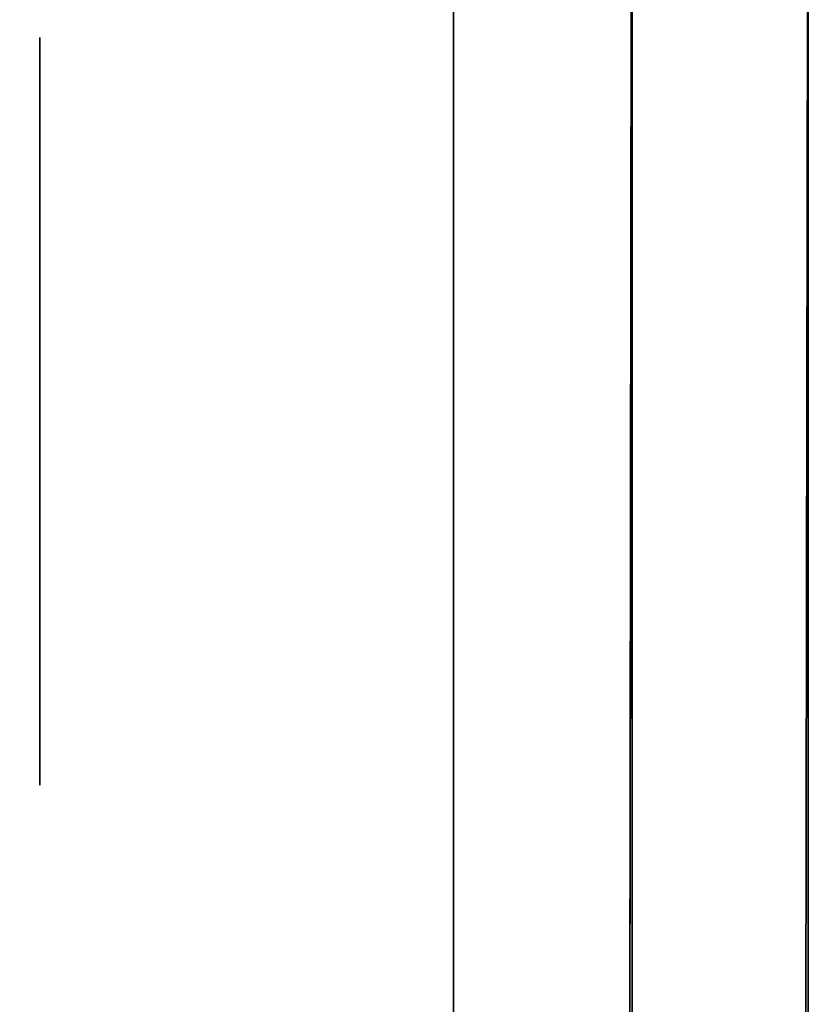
# Model space of a CAD drawing. Extents: x 413.3 to 457.5, y 5047.8 to 5050.
# Tile 208 of 256: x 423.3436 to 423.3718, y 5049.9669 to 5050.0022. Entities that reach past the tile are written whole.
import ezdxf

# ---------------------------------------------------------------- set-up
doc = ezdxf.new("R2010")
doc.units = 0
doc.header["$LTSCALE"] = 150
doc.header["$MEASUREMENT"] = 0
doc.layers.add('3DFACE_BOLT', color=7, linetype='CONTINUOUS')
doc.layers.add('3DFACE_SHAPE', color=7, linetype='CONTINUOUS')

msp = doc.modelspace()

# ---------------------------------------------------------------- linework, layer by layer
at = {"layer": '3DFACE_BOLT', "color": 1}
for points, invisible_edges in [([(423.359139, 5050.001534, -0.065), (423.359139, 5049.994847, -0.076583), (423.344339, 5050.001534, -0.065)], 14), ([(423.344339, 5050.001534, -0.065), (423.359139, 5049.994847, -0.076583), (423.344339, 5049.994847, -0.076583)], 3), ([(423.359139, 5049.994847, -0.053417), (423.359139, 5050.001534, -0.065), (423.344339, 5049.994847, -0.053417)], 14), ([(423.344339, 5049.994847, -0.053417), (423.359139, 5050.001534, -0.065), (423.344339, 5050.001534, -0.065)], 3), ([(423.344339, 5050.001534, -0.065), (423.344339, 5049.994847, -0.076583), (423.344339, 5049.994847, -0.053417)], 2), ([(423.359139, 5050.001534, -0.135), (423.359139, 5049.994847, -0.146583), (423.344339, 5050.001534, -0.135)], 14), ([(423.344339, 5050.001534, -0.135), (423.359139, 5049.994847, -0.146583), (423.344339, 5049.994847, -0.146583)], 3), ([(423.359139, 5049.994847, -0.123417), (423.359139, 5050.001534, -0.135), (423.344339, 5049.994847, -0.123417)], 14), ([(423.344339, 5049.994847, -0.123417), (423.359139, 5050.001534, -0.135), (423.344339, 5050.001534, -0.135)], 3), ([(423.344339, 5050.001534, -0.135), (423.344339, 5049.994847, -0.146583), (423.344339, 5049.994847, -0.123417)], 2), ([(423.359139, 5050.001534, -0.065), (423.359139, 5049.994847, -0.053417), (423.359139, 5049.994847, -0.076583)], 2), ([(423.359139, 5050.001534, -0.135), (423.359139, 5049.994847, -0.123417), (423.359139, 5049.994847, -0.146583)], 2), ([(423.378239, 5049.996159, -0.065), (423.378239, 5049.995768, -0.067472), (423.328239, 5049.996159, -0.065)], 14), ([(423.328239, 5049.996159, -0.065), (423.378239, 5049.995768, -0.067472), (423.328239, 5049.995768, -0.067472)], 3), ([(423.378239, 5049.995768, -0.062528), (423.378239, 5049.996159, -0.065), (423.328239, 5049.995768, -0.062528)], 14), ([(423.328239, 5049.995768, -0.062528), (423.378239, 5049.996159, -0.065), (423.328239, 5049.996159, -0.065)], 3), ([(423.378239, 5049.996159, -0.135), (423.378239, 5049.995768, -0.137472), (423.328239, 5049.996159, -0.135)], 14), ([(423.328239, 5049.996159, -0.135), (423.378239, 5049.995768, -0.137472), (423.328239, 5049.995768, -0.137472)], 3), ([(423.378239, 5049.995768, -0.132528), (423.378239, 5049.996159, -0.135), (423.328239, 5049.995768, -0.132528)], 14), ([(423.328239, 5049.995768, -0.132528), (423.378239, 5049.996159, -0.135), (423.328239, 5049.996159, -0.135)], 3), ([(423.378239, 5049.995768, -0.067472), (423.378239, 5049.994632, -0.069702), (423.328239, 5049.995768, -0.067472)], 14), ([(423.328239, 5049.995768, -0.067472), (423.378239, 5049.994632, -0.069702), (423.328239, 5049.994632, -0.069702)], 3), ([(423.378239, 5049.994632, -0.060298), (423.378239, 5049.995768, -0.062528), (423.328239, 5049.994632, -0.060298)], 14), ([(423.328239, 5049.994632, -0.060298), (423.378239, 5049.995768, -0.062528), (423.328239, 5049.995768, -0.062528)], 3), ([(423.378239, 5049.995768, -0.137472), (423.378239, 5049.994632, -0.139702), (423.328239, 5049.995768, -0.137472)], 14), ([(423.328239, 5049.995768, -0.137472), (423.378239, 5049.994632, -0.139702), (423.328239, 5049.994632, -0.139702)], 3), ([(423.378239, 5049.994632, -0.130298), (423.378239, 5049.995768, -0.132528), (423.328239, 5049.994632, -0.130298)], 14), ([(423.328239, 5049.994632, -0.130298), (423.378239, 5049.995768, -0.132528), (423.328239, 5049.995768, -0.132528)], 3), ([(423.359139, 5049.994847, -0.076583), (423.359139, 5049.981472, -0.076583), (423.344339, 5049.994847, -0.076583)], 14), ([(423.344339, 5049.994847, -0.076583), (423.359139, 5049.981472, -0.076583), (423.344339, 5049.981472, -0.076583)], 3), ([(423.359139, 5049.981472, -0.053417), (423.359139, 5049.994847, -0.053417), (423.344339, 5049.981472, -0.053417)], 14), ([(423.344339, 5049.981472, -0.053417), (423.359139, 5049.994847, -0.053417), (423.344339, 5049.994847, -0.053417)], 3), ([(423.344339, 5049.994847, -0.076583), (423.344339, 5049.981472, -0.076583), (423.344339, 5049.994847, -0.053417)], 14), ([(423.344339, 5049.994847, -0.053417), (423.344339, 5049.981472, -0.076583), (423.344339, 5049.981472, -0.053417)], 3), ([(423.359139, 5049.994847, -0.146583), (423.359139, 5049.981472, -0.146583), (423.344339, 5049.994847, -0.146583)], 14), ([(423.344339, 5049.994847, -0.146583), (423.359139, 5049.981472, -0.146583), (423.344339, 5049.981472, -0.146583)], 3), ([(423.359139, 5049.981472, -0.123417), (423.359139, 5049.994847, -0.123417), (423.344339, 5049.981472, -0.123417)], 14), ([(423.344339, 5049.981472, -0.123417), (423.359139, 5049.994847, -0.123417), (423.344339, 5049.994847, -0.123417)], 3), ([(423.344339, 5049.994847, -0.146583), (423.344339, 5049.981472, -0.146583), (423.344339, 5049.994847, -0.123417)], 14), ([(423.344339, 5049.994847, -0.123417), (423.344339, 5049.981472, -0.146583), (423.344339, 5049.981472, -0.123417)], 3), ([(423.359139, 5049.994847, -0.053417), (423.359139, 5049.981472, -0.053417), (423.359139, 5049.994847, -0.076583)], 14), ([(423.359139, 5049.994847, -0.076583), (423.359139, 5049.981472, -0.053417), (423.359139, 5049.981472, -0.076583)], 3), ([(423.359139, 5049.994847, -0.123417), (423.359139, 5049.981472, -0.123417), (423.359139, 5049.994847, -0.146583)], 14), ([(423.359139, 5049.994847, -0.146583), (423.359139, 5049.981472, -0.123417), (423.359139, 5049.981472, -0.146583)], 3), ([(423.378239, 5049.994632, -0.069702), (423.378239, 5049.992862, -0.071472), (423.328239, 5049.994632, -0.069702)], 14), ([(423.328239, 5049.994632, -0.069702), (423.378239, 5049.992862, -0.071472), (423.328239, 5049.992862, -0.071472)], 3), ([(423.378239, 5049.992862, -0.058528), (423.378239, 5049.994632, -0.060298), (423.328239, 5049.992862, -0.058528)], 14), ([(423.328239, 5049.992862, -0.058528), (423.378239, 5049.994632, -0.060298), (423.328239, 5049.994632, -0.060298)], 3), ([(423.378239, 5049.994632, -0.139702), (423.378239, 5049.992862, -0.141472), (423.328239, 5049.994632, -0.139702)], 14), ([(423.328239, 5049.994632, -0.139702), (423.378239, 5049.992862, -0.141472), (423.328239, 5049.992862, -0.141472)], 3), ([(423.378239, 5049.992862, -0.128528), (423.378239, 5049.994632, -0.130298), (423.328239, 5049.992862, -0.128528)], 14), ([(423.328239, 5049.992862, -0.128528), (423.378239, 5049.994632, -0.130298), (423.328239, 5049.994632, -0.130298)], 3), ([(423.378239, 5049.992862, -0.071472), (423.378239, 5049.990632, -0.072608), (423.328239, 5049.992862, -0.071472)], 14), ([(423.328239, 5049.992862, -0.071472), (423.378239, 5049.990632, -0.072608), (423.328239, 5049.990632, -0.072608)], 3), ([(423.378239, 5049.990632, -0.057392), (423.378239, 5049.992862, -0.058528), (423.328239, 5049.990632, -0.057392)], 14), ([(423.328239, 5049.990632, -0.057392), (423.378239, 5049.992862, -0.058528), (423.328239, 5049.992862, -0.058528)], 3), ([(423.378239, 5049.992862, -0.141472), (423.378239, 5049.990632, -0.142608), (423.328239, 5049.992862, -0.141472)], 14), ([(423.328239, 5049.992862, -0.141472), (423.378239, 5049.990632, -0.142608), (423.328239, 5049.990632, -0.142608)], 3), ([(423.378239, 5049.990632, -0.127392), (423.378239, 5049.992862, -0.128528), (423.328239, 5049.990632, -0.127392)], 14), ([(423.328239, 5049.990632, -0.127392), (423.378239, 5049.992862, -0.128528), (423.328239, 5049.992862, -0.128528)], 3), ([(423.378239, 5049.990632, -0.072608), (423.378239, 5049.988159, -0.073), (423.328239, 5049.990632, -0.072608)], 14), ([(423.328239, 5049.990632, -0.072608), (423.378239, 5049.988159, -0.073), (423.328239, 5049.988159, -0.073)], 3), ([(423.378239, 5049.988159, -0.057), (423.378239, 5049.990632, -0.057392), (423.328239, 5049.988159, -0.057)], 14), ([(423.328239, 5049.988159, -0.057), (423.378239, 5049.990632, -0.057392), (423.328239, 5049.990632, -0.057392)], 3), ([(423.378239, 5049.990632, -0.142608), (423.378239, 5049.988159, -0.143), (423.328239, 5049.990632, -0.142608)], 14), ([(423.328239, 5049.990632, -0.142608), (423.378239, 5049.988159, -0.143), (423.328239, 5049.988159, -0.143)], 3), ([(423.378239, 5049.988159, -0.127), (423.378239, 5049.990632, -0.127392), (423.328239, 5049.988159, -0.127)], 14), ([(423.328239, 5049.988159, -0.127), (423.378239, 5049.990632, -0.127392), (423.328239, 5049.990632, -0.127392)], 3), ([(423.378239, 5049.988159, -0.073), (423.378239, 5049.985687, -0.072608), (423.328239, 5049.988159, -0.073)], 14), ([(423.328239, 5049.988159, -0.073), (423.378239, 5049.985687, -0.072608), (423.328239, 5049.985687, -0.072608)], 3), ([(423.378239, 5049.985687, -0.057392), (423.378239, 5049.988159, -0.057), (423.328239, 5049.985687, -0.057392)], 14), ([(423.328239, 5049.985687, -0.057392), (423.378239, 5049.988159, -0.057), (423.328239, 5049.988159, -0.057)], 3), ([(423.378239, 5049.988159, -0.143), (423.378239, 5049.985687, -0.142608), (423.328239, 5049.988159, -0.143)], 14), ([(423.328239, 5049.988159, -0.143), (423.378239, 5049.985687, -0.142608), (423.328239, 5049.985687, -0.142608)], 3), ([(423.378239, 5049.985687, -0.127392), (423.378239, 5049.988159, -0.127), (423.328239, 5049.985687, -0.127392)], 14), ([(423.328239, 5049.985687, -0.127392), (423.378239, 5049.988159, -0.127), (423.328239, 5049.988159, -0.127)], 3), ([(423.378239, 5049.985687, -0.072608), (423.378239, 5049.983457, -0.071472), (423.328239, 5049.985687, -0.072608)], 14), ([(423.328239, 5049.985687, -0.072608), (423.378239, 5049.983457, -0.071472), (423.328239, 5049.983457, -0.071472)], 3), ([(423.378239, 5049.983457, -0.058528), (423.378239, 5049.985687, -0.057392), (423.328239, 5049.983457, -0.058528)], 14), ([(423.328239, 5049.983457, -0.058528), (423.378239, 5049.985687, -0.057392), (423.328239, 5049.985687, -0.057392)], 3), ([(423.378239, 5049.985687, -0.142608), (423.378239, 5049.983457, -0.141472), (423.328239, 5049.985687, -0.142608)], 14), ([(423.328239, 5049.985687, -0.142608), (423.378239, 5049.983457, -0.141472), (423.328239, 5049.983457, -0.141472)], 3), ([(423.378239, 5049.983457, -0.128528), (423.378239, 5049.985687, -0.127392), (423.328239, 5049.983457, -0.128528)], 14), ([(423.328239, 5049.983457, -0.128528), (423.378239, 5049.985687, -0.127392), (423.328239, 5049.985687, -0.127392)], 3), ([(423.378239, 5049.983457, -0.071472), (423.378239, 5049.981687, -0.069702), (423.328239, 5049.983457, -0.071472)], 14), ([(423.328239, 5049.983457, -0.071472), (423.378239, 5049.981687, -0.069702), (423.328239, 5049.981687, -0.069702)], 3), ([(423.378239, 5049.981687, -0.060298), (423.378239, 5049.983457, -0.058528), (423.328239, 5049.981687, -0.060298)], 14), ([(423.328239, 5049.981687, -0.060298), (423.378239, 5049.983457, -0.058528), (423.328239, 5049.983457, -0.058528)], 3), ([(423.378239, 5049.983457, -0.141472), (423.378239, 5049.981687, -0.139702), (423.328239, 5049.983457, -0.141472)], 14), ([(423.328239, 5049.983457, -0.141472), (423.378239, 5049.981687, -0.139702), (423.328239, 5049.981687, -0.139702)], 3), ([(423.378239, 5049.981687, -0.130298), (423.378239, 5049.983457, -0.128528), (423.328239, 5049.981687, -0.130298)], 14), ([(423.328239, 5049.981687, -0.130298), (423.378239, 5049.983457, -0.128528), (423.328239, 5049.983457, -0.128528)], 3), ([(423.378239, 5049.981687, -0.069702), (423.378239, 5049.980551, -0.067472), (423.328239, 5049.981687, -0.069702)], 14), ([(423.328239, 5049.981687, -0.069702), (423.378239, 5049.980551, -0.067472), (423.328239, 5049.980551, -0.067472)], 3), ([(423.378239, 5049.980551, -0.062528), (423.378239, 5049.981687, -0.060298), (423.328239, 5049.980551, -0.062528)], 14), ([(423.328239, 5049.980551, -0.062528), (423.378239, 5049.981687, -0.060298), (423.328239, 5049.981687, -0.060298)], 3), ([(423.378239, 5049.981687, -0.139702), (423.378239, 5049.980551, -0.137472), (423.328239, 5049.981687, -0.139702)], 14), ([(423.328239, 5049.981687, -0.139702), (423.378239, 5049.980551, -0.137472), (423.328239, 5049.980551, -0.137472)], 3), ([(423.378239, 5049.980551, -0.132528), (423.378239, 5049.981687, -0.130298), (423.328239, 5049.980551, -0.132528)], 14), ([(423.328239, 5049.980551, -0.132528), (423.378239, 5049.981687, -0.130298), (423.328239, 5049.981687, -0.130298)], 3), ([(423.359139, 5049.981472, -0.076583), (423.359139, 5049.974784, -0.065), (423.344339, 5049.981472, -0.076583)], 14), ([(423.344339, 5049.981472, -0.076583), (423.359139, 5049.974784, -0.065), (423.344339, 5049.974784, -0.065)], 3), ([(423.359139, 5049.974784, -0.065), (423.359139, 5049.981472, -0.053417), (423.344339, 5049.974784, -0.065)], 14), ([(423.344339, 5049.974784, -0.065), (423.359139, 5049.981472, -0.053417), (423.344339, 5049.981472, -0.053417)], 3), ([(423.344339, 5049.981472, -0.076583), (423.344339, 5049.974784, -0.065), (423.344339, 5049.981472, -0.053417)], 12), ([(423.359139, 5049.981472, -0.146583), (423.359139, 5049.974784, -0.135), (423.344339, 5049.981472, -0.146583)], 14), ([(423.344339, 5049.981472, -0.146583), (423.359139, 5049.974784, -0.135), (423.344339, 5049.974784, -0.135)], 3), ([(423.359139, 5049.974784, -0.135), (423.359139, 5049.981472, -0.123417), (423.344339, 5049.974784, -0.135)], 14), ([(423.344339, 5049.974784, -0.135), (423.359139, 5049.981472, -0.123417), (423.344339, 5049.981472, -0.123417)], 3), ([(423.344339, 5049.981472, -0.146583), (423.344339, 5049.974784, -0.135), (423.344339, 5049.981472, -0.123417)], 12), ([(423.359139, 5049.981472, -0.053417), (423.359139, 5049.974784, -0.065), (423.359139, 5049.981472, -0.076583)], 12), ([(423.359139, 5049.981472, -0.123417), (423.359139, 5049.974784, -0.135), (423.359139, 5049.981472, -0.146583)], 12), ([(423.378239, 5049.980551, -0.067472), (423.378239, 5049.980159, -0.065), (423.328239, 5049.980551, -0.067472)], 14), ([(423.328239, 5049.980551, -0.067472), (423.378239, 5049.980159, -0.065), (423.328239, 5049.980159, -0.065)], 3), ([(423.378239, 5049.980159, -0.065), (423.378239, 5049.980551, -0.062528), (423.328239, 5049.980159, -0.065)], 14), ([(423.328239, 5049.980159, -0.065), (423.378239, 5049.980551, -0.062528), (423.328239, 5049.980551, -0.062528)], 3), ([(423.378239, 5049.980551, -0.137472), (423.378239, 5049.980159, -0.135), (423.328239, 5049.980551, -0.137472)], 14), ([(423.328239, 5049.980551, -0.137472), (423.378239, 5049.980159, -0.135), (423.328239, 5049.980159, -0.135)], 3), ([(423.378239, 5049.980159, -0.135), (423.378239, 5049.980551, -0.132528), (423.328239, 5049.980159, -0.135)], 14), ([(423.328239, 5049.980159, -0.135), (423.378239, 5049.980551, -0.132528), (423.328239, 5049.980551, -0.132528)], 3)]:
    msp.add_3dface(points, dxfattribs=dict(at, invisible_edges=invisible_edges))
at = {"layer": '3DFACE_SHAPE', "color": 13}
for points, invisible_edges in [([(423.359139, 5049.988159, -0.17), (423.359139, 5049.99417, -0.14101), (423.359139, 5050.030159, -0.17)], 15), ([(423.359139, 5049.99417, -0.14101), (423.359139, 5049.996659, -0.135), (423.359139, 5050.030159, -0.17)], 14), ([(423.359139, 5050.030159, -0.17), (423.359139, 5049.996659, -0.135), (423.359139, 5049.99417, -0.12899)], 13), ([(423.359139, 5049.99417, -0.12899), (423.359139, 5049.996659, -0.065), (423.359139, 5050.030159, -0.17)], 15), ([(423.359139, 5049.996659, -0.065), (423.359139, 5050.030159, -0.03), (423.359139, 5050.030159, -0.17)], 13), ([(423.359139, 5049.996659, -0.065), (423.359139, 5049.99417, -0.05899), (423.359139, 5050.030159, -0.03)], 14), ([(423.359139, 5049.99417, -0.05899), (423.359139, 5049.988159, -0.0565), (423.359139, 5050.030159, -0.03)], 14), ([(423.359139, 5049.988159, -0.0565), (423.359139, 5049.982149, -0.05899), (423.359139, 5050.030159, -0.03)], 14), ([(423.359139, 5050.030159, -0.03), (423.359139, 5049.982149, -0.05899), (423.359139, 5049.934559, -0.03)], 3), ([(423.365539, 5049.928159, -0.17), (423.359139, 5049.988159, -0.17), (423.365539, 5050.030159, -0.17)], 3), ([(423.359139, 5049.988159, -0.17), (423.359139, 5050.030159, -0.17), (423.365539, 5050.030159, -0.17)], 12), ([(423.359139, 5050.030159, -0.03), (423.359139, 5049.934559, -0.03), (423.365539, 5050.030159, -0.03)], 2), ([(423.365539, 5050.030159, -0.03), (423.359139, 5049.934559, -0.03), (423.365539, 5049.928159, -0.03)], 3), ([(423.365539, 5049.996659, -0.135), (423.365539, 5049.99417, -0.14101), (423.365539, 5050.030159, -0.135)], 14), ([(423.365539, 5049.99417, -0.14101), (423.365539, 5049.988159, -0.1435), (423.365539, 5050.030159, -0.135)], 14), ([(423.365539, 5050.030159, -0.135), (423.365539, 5049.988159, -0.1435), (423.365539, 5050.030159, -0.17)], 15), ([(423.365539, 5049.988159, -0.1435), (423.365539, 5049.982149, -0.14101), (423.365539, 5050.030159, -0.17)], 14), ([(423.365539, 5050.030159, -0.17), (423.365539, 5049.982149, -0.14101), (423.365539, 5049.928159, -0.17)], 3), ([(423.365539, 5049.996659, -0.135), (423.365539, 5050.030159, -0.135), (423.365539, 5049.99417, -0.07101)], 15), ([(423.365539, 5049.99417, -0.07101), (423.365539, 5050.030159, -0.135), (423.365539, 5049.996659, -0.065)], 3), ([(423.365539, 5050.030159, -0.135), (423.365539, 5050.030159, -0.065), (423.365539, 5049.996659, -0.065)], 14), ([(423.365539, 5049.928159, -0.03), (423.365539, 5049.99417, -0.05899), (423.365539, 5050.030159, -0.03)], 3), ([(423.365539, 5049.99417, -0.05899), (423.365539, 5050.030159, -0.065), (423.365539, 5050.030159, -0.03)], 13), ([(423.365539, 5049.99417, -0.05899), (423.365539, 5049.996659, -0.065), (423.365539, 5050.030159, -0.065)], 14), ([(423.365539, 5050.025014, -0.1905), (423.26869, 5050.025153, -0.1905), (423.26554, 5047.825153, -0.1905)], 12), ([(423.26869, 5050.025153, -0.0095), (423.362442, 5047.861866, -0.0095), (423.26554, 5047.825153, -0.0095)], 3), ([(423.468689, 5050.024866), (423.26869, 5050.025153), (423.26554, 5047.825153)], 12), ([(423.26554, 5047.825153, -0.2), (423.26869, 5050.025153, -0.2), (423.465539, 5047.824866, -0.2)], 2), ([(423.362389, 5047.825014, -0.1905), (423.365539, 5050.025014, -0.1905), (423.26554, 5047.825153, -0.1905)], 2), ([(423.365539, 5050.025014, -0.0095), (423.365487, 5049.988164, -0.0095), (423.26869, 5050.025153, -0.0095)], 2), ([(423.365487, 5049.988164, -0.0095), (423.365306, 5049.861864, -0.0095), (423.26869, 5050.025153, -0.0095)], 14), ([(423.26869, 5050.025153, -0.0095), (423.365306, 5049.861864, -0.0095), (423.362623, 5047.988166, -0.0095)], 13), ([(423.362623, 5047.988166, -0.0095), (423.362442, 5047.861866, -0.0095), (423.26869, 5050.025153, -0.0095)], 14), ([(423.26869, 5050.025153, -0.2), (423.468689, 5050.024866, -0.2), (423.465539, 5047.824866, -0.2)], 12), ([(423.362623, 5047.988166, -0.1435), (423.365539, 5050.025014, -0.1905), (423.362389, 5047.825014, -0.1905)], 13), ([(423.365306, 5049.861864, -0.1435), (423.365539, 5050.025014, -0.1905), (423.362623, 5047.988166, -0.1435)], 15), ([(423.365306, 5049.861864, -0.1435), (423.365487, 5049.988164, -0.1435), (423.365539, 5050.025014, -0.1905)], 15), ([(423.365487, 5049.988164, -0.1435), (423.365495, 5049.994174, -0.14101), (423.365539, 5050.025014, -0.1905)], 14), ([(423.365539, 5050.025014, -0.0095), (423.365495, 5049.994174, -0.05899), (423.365487, 5049.988164, -0.0095)], 3), ([(423.365499, 5049.996664, -0.065), (423.365539, 5050.025014, -0.1905), (423.365495, 5049.994174, -0.12899)], 15), ([(423.365495, 5049.994174, -0.12899), (423.365539, 5050.025014, -0.1905), (423.365499, 5049.996664, -0.135)], 3), ([(423.365539, 5050.025014, -0.1905), (423.365495, 5049.994174, -0.14101), (423.365499, 5049.996664, -0.135)], 13), ([(423.365499, 5049.996664, -0.065), (423.365495, 5049.994174, -0.05899), (423.365539, 5050.025014, -0.0095)], 14), ([(423.365539, 5050.025014, -0.1905), (423.365499, 5049.996664, -0.065), (423.365539, 5050.025014, -0.0095)], 3), ([(423.368923, 5047.988157, -0.0565), (423.371839, 5050.025005, -0.0095), (423.368689, 5047.825005, -0.0095)], 13), ([(423.371606, 5049.861855, -0.1435), (423.368689, 5047.825005, -0.1905), (423.371839, 5050.025005, -0.1905)], 13), ([(423.368689, 5047.825005, -0.0095), (423.371839, 5050.025005, -0.0095), (423.465539, 5047.824866, -0.0095)], 2), ([(423.468689, 5050.024866, -0.1905), (423.371839, 5050.025005, -0.1905), (423.368689, 5047.825005, -0.1905)], 12), ([(423.371606, 5049.861855, -0.0565), (423.371839, 5050.025005, -0.0095), (423.368923, 5047.988157, -0.0565)], 15), ([(423.371787, 5049.988155, -0.0565), (423.371839, 5050.025005, -0.0095), (423.371606, 5049.861855, -0.0565)], 15), ([(423.371839, 5050.025005, -0.1905), (423.371787, 5049.988155, -0.1435), (423.371606, 5049.861855, -0.1435)], 15), ([(423.371787, 5049.988155, -0.0565), (423.371795, 5049.994165, -0.05899), (423.371839, 5050.025005, -0.0095)], 14), ([(423.371795, 5049.994165, -0.14101), (423.371787, 5049.988155, -0.1435), (423.371839, 5050.025005, -0.1905)], 14), ([(423.371795, 5049.994165, -0.05899), (423.371799, 5049.996655, -0.065), (423.371839, 5050.025005, -0.0095)], 14), ([(423.371839, 5050.025005, -0.0095), (423.371799, 5049.996655, -0.065), (423.371795, 5049.994165, -0.07101)], 13), ([(423.371795, 5049.994165, -0.07101), (423.371799, 5049.996655, -0.135), (423.371839, 5050.025005, -0.0095)], 15), ([(423.371799, 5049.996655, -0.135), (423.371795, 5049.994165, -0.14101), (423.371839, 5050.025005, -0.1905)], 14), ([(423.371799, 5049.996655, -0.135), (423.371839, 5050.025005, -0.1905), (423.371839, 5050.025005, -0.0095)], 13), ([(423.371839, 5050.025005, -0.0095), (423.468689, 5050.024866, -0.0095), (423.465539, 5047.824866, -0.0095)], 12), ([(423.465539, 5047.824866), (423.468689, 5050.024866), (423.26554, 5047.825153)], 2), ([(423.465539, 5047.824866, -0.1905), (423.468689, 5050.024866, -0.1905), (423.368689, 5047.825005, -0.1905)], 2), ([(423.365539, 5049.834509, -2.5), (423.365539, 5050.015509, -2.5), (423.371839, 5049.834509, -2.5)], 14), ([(423.365539, 5050.015509, -2.5), (423.371839, 5050.015509, -2.5), (423.371839, 5049.834509, -2.5)], 13), ([(423.365539, 5050.015509, -0.2), (423.365539, 5049.834509, -0.2), (423.371839, 5050.015509, -0.2)], 14), ([(423.365539, 5049.834509, -0.2), (423.371839, 5049.834509, -0.2), (423.371839, 5050.015509, -0.2)], 13), ([(423.365539, 5049.834509, -2.5), (423.365539, 5049.834509, -0.2), (423.365539, 5050.015509, -2.5)], 2), ([(423.365539, 5049.834509, -0.2), (423.365539, 5050.015509, -0.2), (423.365539, 5050.015509, -2.5)], 12), ([(423.371839, 5050.015509, -2.5), (423.371839, 5050.015509, -0.2), (423.371839, 5049.834509, -2.5)], 2), ([(423.371839, 5050.015509, -0.2), (423.371839, 5049.834509, -0.2), (423.371839, 5049.834509, -2.5)], 12), ([(423.359139, 5049.99417, -0.07101), (423.359139, 5049.996659, -0.065), (423.359139, 5049.99417, -0.12899)], 14), ([(423.359139, 5049.99417, -0.14101), (423.365539, 5049.99417, -0.14101), (423.359139, 5049.996659, -0.135)], 3), ([(423.365539, 5049.99417, -0.14101), (423.365539, 5049.996659, -0.135), (423.359139, 5049.996659, -0.135)], 14), ([(423.359139, 5049.996659, -0.135), (423.365539, 5049.996659, -0.135), (423.359139, 5049.99417, -0.12899)], 3), ([(423.365539, 5049.996659, -0.135), (423.365539, 5049.99417, -0.12899), (423.359139, 5049.99417, -0.12899)], 14), ([(423.359139, 5049.99417, -0.07101), (423.365539, 5049.99417, -0.07101), (423.359139, 5049.996659, -0.065)], 3), ([(423.365539, 5049.99417, -0.07101), (423.365539, 5049.996659, -0.065), (423.359139, 5049.996659, -0.065)], 14), ([(423.359139, 5049.996659, -0.065), (423.365539, 5049.996659, -0.065), (423.359139, 5049.99417, -0.05899)], 3), ([(423.365539, 5049.996659, -0.065), (423.365539, 5049.99417, -0.05899), (423.359139, 5049.99417, -0.05899)], 14), ([(423.365495, 5049.994174, -0.05899), (423.365499, 5049.996664, -0.065), (423.371799, 5049.996655, -0.065)], 14), ([(423.365499, 5049.996664, -0.065), (423.365495, 5049.994174, -0.07101), (423.371795, 5049.994165, -0.07101)], 14), ([(423.365495, 5049.994174, -0.12899), (423.365499, 5049.996664, -0.135), (423.371799, 5049.996655, -0.135)], 14), ([(423.365499, 5049.996664, -0.135), (423.365495, 5049.994174, -0.14101), (423.371795, 5049.994165, -0.14101)], 14), ([(423.365495, 5049.994174, -0.07101), (423.365499, 5049.996664, -0.065), (423.365495, 5049.994174, -0.12899)], 14), ([(423.371795, 5049.994165, -0.05899), (423.365495, 5049.994174, -0.05899), (423.371799, 5049.996655, -0.065)], 3), ([(423.371795, 5049.994165, -0.12899), (423.365495, 5049.994174, -0.12899), (423.371799, 5049.996655, -0.135)], 3), ([(423.371799, 5049.996655, -0.065), (423.365499, 5049.996664, -0.065), (423.371795, 5049.994165, -0.07101)], 3), ([(423.371799, 5049.996655, -0.135), (423.365499, 5049.996664, -0.135), (423.371795, 5049.994165, -0.14101)], 3), ([(423.365539, 5049.99417, -0.12899), (423.365539, 5049.996659, -0.135), (423.365539, 5049.99417, -0.07101)], 14), ([(423.371795, 5049.994165, -0.12899), (423.371799, 5049.996655, -0.135), (423.371795, 5049.994165, -0.07101)], 14), ([(423.359139, 5049.988159, -0.1435), (423.359139, 5049.99417, -0.14101), (423.359139, 5049.988159, -0.17)], 14), ([(423.359139, 5049.99417, -0.12899), (423.359139, 5049.988159, -0.1265), (423.359139, 5049.99417, -0.07101)], 14), ([(423.359139, 5049.988159, -0.1265), (423.359139, 5049.988159, -0.0735), (423.359139, 5049.99417, -0.07101)], 13), ([(423.359139, 5049.99417, -0.12899), (423.365539, 5049.99417, -0.12899), (423.359139, 5049.988159, -0.1265)], 3), ([(423.365539, 5049.99417, -0.12899), (423.365539, 5049.988159, -0.1265), (423.359139, 5049.988159, -0.1265)], 14), ([(423.359139, 5049.988159, -0.1435), (423.365539, 5049.988159, -0.1435), (423.359139, 5049.99417, -0.14101)], 3), ([(423.365539, 5049.988159, -0.1435), (423.365539, 5049.99417, -0.14101), (423.359139, 5049.99417, -0.14101)], 14), ([(423.359139, 5049.99417, -0.05899), (423.365539, 5049.99417, -0.05899), (423.359139, 5049.988159, -0.0565)], 3), ([(423.365539, 5049.99417, -0.05899), (423.365539, 5049.988159, -0.0565), (423.359139, 5049.988159, -0.0565)], 14), ([(423.359139, 5049.988159, -0.0735), (423.365539, 5049.988159, -0.0735), (423.359139, 5049.99417, -0.07101)], 3), ([(423.365539, 5049.988159, -0.0735), (423.365539, 5049.99417, -0.07101), (423.359139, 5049.99417, -0.07101)], 14), ([(423.365487, 5049.988164, -0.0565), (423.365495, 5049.994174, -0.05899), (423.371795, 5049.994165, -0.05899)], 14), ([(423.365495, 5049.994174, -0.07101), (423.365487, 5049.988164, -0.0735), (423.371787, 5049.988155, -0.0735)], 14), ([(423.365487, 5049.988164, -0.1265), (423.365495, 5049.994174, -0.12899), (423.371795, 5049.994165, -0.12899)], 14), ([(423.365495, 5049.994174, -0.14101), (423.365487, 5049.988164, -0.1435), (423.371787, 5049.988155, -0.1435)], 14), ([(423.365495, 5049.994174, -0.05899), (423.365487, 5049.988164, -0.0565), (423.365487, 5049.988164, -0.0095)], 14), ([(423.365495, 5049.994174, -0.12899), (423.365487, 5049.988164, -0.1265), (423.365495, 5049.994174, -0.07101)], 14), ([(423.365487, 5049.988164, -0.1265), (423.365487, 5049.988164, -0.0735), (423.365495, 5049.994174, -0.07101)], 13), ([(423.371787, 5049.988155, -0.0565), (423.365487, 5049.988164, -0.0565), (423.371795, 5049.994165, -0.05899)], 3), ([(423.371787, 5049.988155, -0.1265), (423.365487, 5049.988164, -0.1265), (423.371795, 5049.994165, -0.12899)], 3), ([(423.371795, 5049.994165, -0.07101), (423.365495, 5049.994174, -0.07101), (423.371787, 5049.988155, -0.0735)], 3), ([(423.371795, 5049.994165, -0.14101), (423.365495, 5049.994174, -0.14101), (423.371787, 5049.988155, -0.1435)], 3), ([(423.365539, 5049.99417, -0.07101), (423.365539, 5049.988159, -0.0735), (423.365539, 5049.99417, -0.12899)], 14), ([(423.365539, 5049.988159, -0.0735), (423.365539, 5049.988159, -0.1265), (423.365539, 5049.99417, -0.12899)], 13), ([(423.365539, 5049.988159, -0.0565), (423.365539, 5049.99417, -0.05899), (423.365539, 5049.928159, -0.03)], 14), ([(423.371787, 5049.988155, -0.1265), (423.371795, 5049.994165, -0.12899), (423.371787, 5049.988155, -0.0735)], 14), ([(423.371787, 5049.988155, -0.0735), (423.371795, 5049.994165, -0.12899), (423.371795, 5049.994165, -0.07101)], 3), ([(423.359139, 5049.988159, -0.1265), (423.359139, 5049.982149, -0.12899), (423.359139, 5049.988159, -0.0735)], 14), ([(423.359139, 5049.988159, -0.0735), (423.359139, 5049.982149, -0.12899), (423.359139, 5049.982149, -0.07101)], 15), ([(423.359139, 5049.982149, -0.14101), (423.359139, 5049.988159, -0.17), (423.359139, 5049.934559, -0.17)], 13), ([(423.359139, 5049.982149, -0.14101), (423.359139, 5049.988159, -0.1435), (423.359139, 5049.988159, -0.17)], 14), ([(423.359139, 5049.988159, -0.1265), (423.365539, 5049.988159, -0.1265), (423.359139, 5049.982149, -0.12899)], 3), ([(423.365539, 5049.988159, -0.1265), (423.365539, 5049.982149, -0.12899), (423.359139, 5049.982149, -0.12899)], 14), ([(423.359139, 5049.982149, -0.14101), (423.365539, 5049.982149, -0.14101), (423.359139, 5049.988159, -0.1435)], 3), ([(423.365539, 5049.982149, -0.14101), (423.365539, 5049.988159, -0.1435), (423.359139, 5049.988159, -0.1435)], 14), ([(423.359139, 5049.988159, -0.0565), (423.365539, 5049.988159, -0.0565), (423.359139, 5049.982149, -0.05899)], 3), ([(423.365539, 5049.988159, -0.0565), (423.365539, 5049.982149, -0.05899), (423.359139, 5049.982149, -0.05899)], 14), ([(423.359139, 5049.982149, -0.07101), (423.365539, 5049.982149, -0.07101), (423.359139, 5049.988159, -0.0735)], 3), ([(423.365539, 5049.982149, -0.07101), (423.365539, 5049.988159, -0.0735), (423.359139, 5049.988159, -0.0735)], 14), ([(423.359139, 5049.934559, -0.17), (423.359139, 5049.988159, -0.17), (423.365539, 5049.928159, -0.17)], 14), ([(423.365306, 5049.861864, -0.1435), (423.365314, 5049.867874, -0.14101), (423.365487, 5049.988164, -0.1435)], 14), ([(423.365314, 5049.867874, -0.07101), (423.365487, 5049.988164, -0.1265), (423.365306, 5049.861864, -0.0735)], 3), ([(423.365487, 5049.988164, -0.1265), (423.365478, 5049.982154, -0.12899), (423.365306, 5049.861864, -0.0735)], 14), ([(423.365478, 5049.982154, -0.05899), (423.365306, 5049.861864, -0.0095), (423.365487, 5049.988164, -0.0565)], 3), ([(423.365306, 5049.861864, -0.0095), (423.365487, 5049.988164, -0.0095), (423.365487, 5049.988164, -0.0565)], 14), ([(423.365314, 5049.867874, -0.14101), (423.365478, 5049.982154, -0.14101), (423.365487, 5049.988164, -0.1435)], 13), ([(423.365478, 5049.982154, -0.07101), (423.365487, 5049.988164, -0.0735), (423.365314, 5049.867874, -0.07101)], 14), ([(423.365487, 5049.988164, -0.0735), (423.365487, 5049.988164, -0.1265), (423.365314, 5049.867874, -0.07101)], 15), ([(423.365478, 5049.982154, -0.05899), (423.365487, 5049.988164, -0.0565), (423.371787, 5049.988155, -0.0565)], 14), ([(423.365487, 5049.988164, -0.0735), (423.365478, 5049.982154, -0.07101), (423.371778, 5049.982145, -0.07101)], 14), ([(423.365478, 5049.982154, -0.12899), (423.365487, 5049.988164, -0.1265), (423.371787, 5049.988155, -0.1265)], 14), ([(423.365487, 5049.988164, -0.1435), (423.365478, 5049.982154, -0.14101), (423.371778, 5049.982145, -0.14101)], 14), ([(423.371778, 5049.982145, -0.05899), (423.365478, 5049.982154, -0.05899), (423.371787, 5049.988155, -0.0565)], 3), ([(423.371778, 5049.982145, -0.12899), (423.365478, 5049.982154, -0.12899), (423.371787, 5049.988155, -0.1265)], 3), ([(423.371787, 5049.988155, -0.0735), (423.365487, 5049.988164, -0.0735), (423.371778, 5049.982145, -0.07101)], 3), ([(423.371787, 5049.988155, -0.1435), (423.365487, 5049.988164, -0.1435), (423.371778, 5049.982145, -0.14101)], 3), ([(423.365539, 5049.982149, -0.12899), (423.365539, 5049.988159, -0.1265), (423.365539, 5049.982149, -0.07101)], 14), ([(423.365539, 5049.988159, -0.1265), (423.365539, 5049.988159, -0.0735), (423.365539, 5049.982149, -0.07101)], 13), ([(423.365539, 5049.982149, -0.05899), (423.365539, 5049.988159, -0.0565), (423.365539, 5049.928159, -0.065)], 14), ([(423.365539, 5049.928159, -0.065), (423.365539, 5049.988159, -0.0565), (423.365539, 5049.928159, -0.03)], 3), ([(423.371614, 5049.867865, -0.05899), (423.371787, 5049.988155, -0.0565), (423.371606, 5049.861855, -0.0565)], 3), ([(423.371787, 5049.988155, -0.1435), (423.371778, 5049.982145, -0.14101), (423.371606, 5049.861855, -0.1435)], 14), ([(423.371614, 5049.867865, -0.12899), (423.371787, 5049.988155, -0.0735), (423.371606, 5049.861855, -0.1265)], 3), ([(423.371787, 5049.988155, -0.0735), (423.371778, 5049.982145, -0.07101), (423.371606, 5049.861855, -0.1265)], 14), ([(423.371778, 5049.982145, -0.05899), (423.371787, 5049.988155, -0.0565), (423.371614, 5049.867865, -0.05899)], 14), ([(423.371778, 5049.982145, -0.12899), (423.371787, 5049.988155, -0.1265), (423.371614, 5049.867865, -0.12899)], 14), ([(423.371614, 5049.867865, -0.12899), (423.371787, 5049.988155, -0.1265), (423.371787, 5049.988155, -0.0735)], 15), ([(423.359139, 5049.982149, -0.05899), (423.359139, 5049.979659, -0.065), (423.359139, 5049.934559, -0.03)], 14), ([(423.359139, 5049.934559, -0.03), (423.359139, 5049.979659, -0.065), (423.359139, 5049.982149, -0.07101)], 13), ([(423.359139, 5049.982149, -0.12899), (423.359139, 5049.979659, -0.135), (423.359139, 5049.982149, -0.07101)], 14), ([(423.359139, 5049.982149, -0.07101), (423.359139, 5049.979659, -0.135), (423.359139, 5049.934559, -0.03)], 15), ([(423.359139, 5049.979659, -0.135), (423.359139, 5049.982149, -0.14101), (423.359139, 5049.934559, -0.03)], 14), ([(423.359139, 5049.934559, -0.03), (423.359139, 5049.982149, -0.14101), (423.359139, 5049.934559, -0.17)], 3), ([(423.359139, 5049.982149, -0.12899), (423.365539, 5049.982149, -0.12899), (423.359139, 5049.979659, -0.135)], 3), ([(423.365539, 5049.982149, -0.12899), (423.365539, 5049.979659, -0.135), (423.359139, 5049.979659, -0.135)], 14), ([(423.359139, 5049.979659, -0.135), (423.365539, 5049.979659, -0.135), (423.359139, 5049.982149, -0.14101)], 3), ([(423.365539, 5049.979659, -0.135), (423.365539, 5049.982149, -0.14101), (423.359139, 5049.982149, -0.14101)], 14), ([(423.359139, 5049.982149, -0.05899), (423.365539, 5049.982149, -0.05899), (423.359139, 5049.979659, -0.065)], 3), ([(423.365539, 5049.982149, -0.05899), (423.365539, 5049.979659, -0.065), (423.359139, 5049.979659, -0.065)], 14), ([(423.359139, 5049.979659, -0.065), (423.365539, 5049.979659, -0.065), (423.359139, 5049.982149, -0.07101)], 3), ([(423.365539, 5049.979659, -0.065), (423.365539, 5049.982149, -0.07101), (423.359139, 5049.982149, -0.07101)], 14), ([(423.365306, 5049.861864, -0.0735), (423.365478, 5049.982154, -0.12899), (423.365306, 5049.861864, -0.1265)], 15), ([(423.365478, 5049.982154, -0.12899), (423.365314, 5049.867874, -0.12899), (423.365306, 5049.861864, -0.1265)], 15), ([(423.365314, 5049.867874, -0.05899), (423.365306, 5049.861864, -0.0565), (423.365478, 5049.982154, -0.05899)], 14), ([(423.365306, 5049.861864, -0.0565), (423.365306, 5049.861864, -0.0095), (423.365478, 5049.982154, -0.05899)], 15), ([(423.365478, 5049.982154, -0.12899), (423.365475, 5049.979664, -0.135), (423.365314, 5049.867874, -0.12899)], 14), ([(423.365318, 5049.870364, -0.135), (423.365478, 5049.982154, -0.14101), (423.365314, 5049.867874, -0.14101)], 3), ([(423.365314, 5049.867874, -0.07101), (423.365318, 5049.870364, -0.065), (423.365478, 5049.982154, -0.07101)], 14), ([(423.365478, 5049.982154, -0.05899), (423.365475, 5049.979664, -0.065), (423.365314, 5049.867874, -0.05899)], 14), ([(423.365475, 5049.979664, -0.135), (423.365478, 5049.982154, -0.14101), (423.365318, 5049.870364, -0.135)], 14), ([(423.365318, 5049.870364, -0.065), (423.365475, 5049.979664, -0.065), (423.365478, 5049.982154, -0.07101)], 13), ([(423.365478, 5049.982154, -0.07101), (423.365475, 5049.979664, -0.065), (423.371775, 5049.979655, -0.065)], 14), ([(423.365475, 5049.979664, -0.065), (423.365478, 5049.982154, -0.05899), (423.371778, 5049.982145, -0.05899)], 14), ([(423.365475, 5049.979664, -0.135), (423.365478, 5049.982154, -0.12899), (423.371778, 5049.982145, -0.12899)], 14), ([(423.365478, 5049.982154, -0.14101), (423.365475, 5049.979664, -0.135), (423.371775, 5049.979655, -0.135)], 14), ([(423.371775, 5049.979655, -0.065), (423.365475, 5049.979664, -0.065), (423.371778, 5049.982145, -0.05899)], 3), ([(423.371775, 5049.979655, -0.135), (423.365475, 5049.979664, -0.135), (423.371778, 5049.982145, -0.12899)], 3), ([(423.371778, 5049.982145, -0.07101), (423.365478, 5049.982154, -0.07101), (423.371775, 5049.979655, -0.065)], 3), ([(423.371778, 5049.982145, -0.14101), (423.365478, 5049.982154, -0.14101), (423.371775, 5049.979655, -0.135)], 3), ([(423.365539, 5049.982149, -0.14101), (423.365539, 5049.928159, -0.135), (423.365539, 5049.928159, -0.17)], 13), ([(423.365539, 5049.982149, -0.14101), (423.365539, 5049.979659, -0.135), (423.365539, 5049.928159, -0.135)], 14), ([(423.365539, 5049.982149, -0.07101), (423.365539, 5049.979659, -0.065), (423.365539, 5049.982149, -0.12899)], 14), ([(423.365539, 5049.979659, -0.065), (423.365539, 5049.928159, -0.065), (423.365539, 5049.982149, -0.12899)], 15), ([(423.365539, 5049.982149, -0.12899), (423.365539, 5049.928159, -0.065), (423.365539, 5049.979659, -0.135)], 3), ([(423.365539, 5049.979659, -0.065), (423.365539, 5049.982149, -0.05899), (423.365539, 5049.928159, -0.065)], 14), ([(423.371606, 5049.861855, -0.1435), (423.371778, 5049.982145, -0.14101), (423.371614, 5049.867865, -0.14101)], 3), ([(423.371606, 5049.861855, -0.1265), (423.371778, 5049.982145, -0.07101), (423.371606, 5049.861855, -0.0735)], 15), ([(423.371778, 5049.982145, -0.07101), (423.371614, 5049.867865, -0.07101), (423.371606, 5049.861855, -0.0735)], 13), ([(423.371778, 5049.982145, -0.14101), (423.371775, 5049.979655, -0.135), (423.371614, 5049.867865, -0.14101)], 14), ([(423.371618, 5049.870355, -0.135), (423.371778, 5049.982145, -0.12899), (423.371614, 5049.867865, -0.12899)], 3), ([(423.371778, 5049.982145, -0.07101), (423.371775, 5049.979655, -0.065), (423.371614, 5049.867865, -0.07101)], 14), ([(423.371618, 5049.870355, -0.065), (423.371778, 5049.982145, -0.05899), (423.371614, 5049.867865, -0.05899)], 3), ([(423.371775, 5049.979655, -0.135), (423.371778, 5049.982145, -0.12899), (423.371618, 5049.870355, -0.135)], 14), ([(423.371775, 5049.979655, -0.065), (423.371778, 5049.982145, -0.05899), (423.371618, 5049.870355, -0.065)], 14), ([(423.365314, 5049.867874, -0.12899), (423.365475, 5049.979664, -0.135), (423.365318, 5049.870364, -0.135)], 3), ([(423.365475, 5049.979664, -0.065), (423.365318, 5049.870364, -0.065), (423.365314, 5049.867874, -0.05899)], 13), ([(423.365539, 5049.928159, -0.065), (423.365539, 5049.928159, -0.135), (423.365539, 5049.979659, -0.135)], 14), ([(423.371614, 5049.867865, -0.14101), (423.371775, 5049.979655, -0.135), (423.371618, 5049.870355, -0.135)], 3), ([(423.371614, 5049.867865, -0.07101), (423.371775, 5049.979655, -0.065), (423.371618, 5049.870355, -0.065)], 3)]:
    msp.add_3dface(points, dxfattribs=dict(at, invisible_edges=invisible_edges))

doc.saveas('drawing.dxf')
